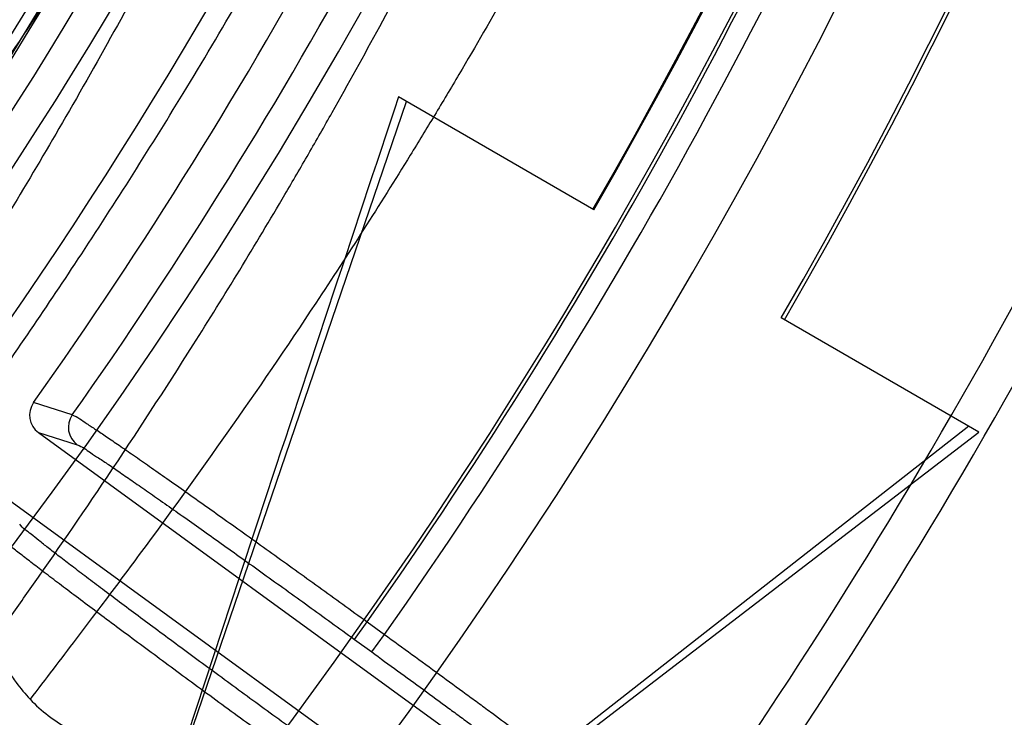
# Model space of a CAD drawing. Header units: millimetres. Extents: x 0 to 297, y 0 to 210.
# Tile 30 of 256: x 147.159 to 147.2409, y 90.9551 to 91.0131. Entities that reach past the tile are written whole.
import ezdxf

# ---------------------------------------------------------------- set-up
doc = ezdxf.new("R2010")
doc.units = ezdxf.units.MM
doc.header["$LTSCALE"] = 16.335
doc.layers.get('0').update_dxf_attribs({"linetype": 'CONTINUOUS'})
for name, color, linetype in [('01_GLOBAL', 7, 'CONTINUOUS'), ('INTFCLR_1', 7, 'CONTINUOUS'), ('INTFCLR_144815', 7, 'CONTINUOUS')]:
    doc.layers.add(name, color=color, linetype=linetype)

msp = doc.modelspace()

# ---------------------------------------------------------------- linework, layer by layer
at = {"color": 7, "linetype": 'Continuous'}
msp.add_circle((147.7028034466, 92.1254639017), 2.28, dxfattribs=at)
at = {"color": 9, "linetype": 'Continuous'}
msp.add_arc((147.7028034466, 92.1254639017), 2.2507792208, 182.9674534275, 267.0325465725, dxfattribs=at)
at = {"layer": '01_GLOBAL', "color": 7, "linetype": 'Continuous'}
msp.add_circle((147.7028034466, 92.1254639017), 2.31, dxfattribs=at)
at = {"layer": 'INTFCLR_1', "color": 6, "linetype": 'Continuous'}
for radius in [0.3620710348, 0.3440948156]:
    msp.add_arc((146.8326356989, 91.21329615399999), radius, 270, 90.00000002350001, dxfattribs=at)
for points, knots in [([(147.0687421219, 91.471296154), (147.0680098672, 91.471296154), (147.0693330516, 91.4687756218), (147.0704693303, 91.467385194), (147.0723263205, 91.4649452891), (147.0746177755, 91.4621855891), (147.0775470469, 91.4586635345), (147.080971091, 91.4545734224), (147.0846437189, 91.4501248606), (147.0882701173, 91.4456544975), (147.0916458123, 91.4413964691), (147.0947448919, 91.4374001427), (147.0975630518, 91.4336830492), (147.100110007, 91.43025113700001), (147.1024035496, 91.4270965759), (147.1044661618, 91.42420581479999), (147.1063189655, 91.42156217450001), (147.1079764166, 91.4191585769), (147.109457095, 91.41697923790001), (147.1107791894, 91.41500612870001), (147.1119635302, 91.41321632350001), (147.1130167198, 91.4116068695), (147.1139517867, 91.4101630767), (147.1147816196, 91.40886997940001), (147.1157213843, 91.40739324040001), (147.1167390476, 91.40577702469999), (147.1179255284, 91.4038688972), (147.1189332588, 91.4022267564), (147.1198501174, 91.4007161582), (147.1206424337, 91.39939950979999), (147.1215180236, 91.39793052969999), (147.1224842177, 91.39629179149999), (147.1235503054, 91.3944610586), (147.1247223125, 91.39242084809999), (147.1260120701, 91.3901411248), (147.1274302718, 91.3875908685), (147.1289898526, 91.38473071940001), (147.1307073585, 91.3815107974), (147.1325944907, 91.3778829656), (147.1346618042, 91.3737915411), (147.1369222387, 91.3691683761), (147.1393944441, 91.3639182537), (147.1420944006, 91.3579264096), (147.1450364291, 91.35104633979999), (147.1482313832, 91.34310189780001), (147.1516877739, 91.333841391), (147.1553587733, 91.32305212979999), (147.1590017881, 91.3110314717), (147.1623609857, 91.29828596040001), (147.1652568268, 91.2853933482), (147.1676651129, 91.27246551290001), (147.1695853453, 91.2595536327), (147.1710275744, 91.24665569), (147.1719965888, 91.2338021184), (147.1725011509, 91.220980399), (147.1725469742, 91.2082107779), (147.1721391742, 91.1954815), (147.171280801, 91.1827942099), (147.1699742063, 91.1701590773), (147.1682169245, 91.1575506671), (147.1660086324, 91.14498581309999), (147.1633383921, 91.13243724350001), (147.1602041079, 91.1199208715), (147.1566465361, 91.10761035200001), (147.1528751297, 91.0961038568), (147.1491593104, 91.0858888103), (147.1457087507, 91.0771645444), (147.1425365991, 91.06966793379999), (147.1396288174, 91.06317715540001), (147.136972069, 91.0575230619), (147.1345472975, 91.05256702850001), (147.1323371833, 91.04820589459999), (147.130325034, 91.04435576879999), (147.1284994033, 91.0409536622), (147.1268466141, 91.0379445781), (147.1253496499, 91.03527438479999), (147.1239936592, 91.03289842), (147.1227647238, 91.03077892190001), (147.1216541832, 91.02889081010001), (147.1206539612, 91.02721139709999), (147.1197533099, 91.02571551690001), (147.1189386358, 91.0243754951), (147.1179864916, 91.0228229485), (147.1170567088, 91.02132445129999), (147.1160957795, 91.01979310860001), (147.1152647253, 91.01847969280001), (147.1143298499, 91.0170161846), (147.1132770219, 91.0153850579), (147.1120898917, 91.0135672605), (147.1107550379, 91.0115487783), (147.109257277, 91.00931589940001), (147.107577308, 91.00685036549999), (147.1056960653, 91.0041348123), (147.1035922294, 91.00115366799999), (147.1012492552, 90.99789872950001), (147.0986446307, 90.99435615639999), (147.095755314, 90.99051364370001), (147.0925736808, 90.9863814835), (147.0890986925, 90.98197223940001), (147.0853575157, 90.9773388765), (147.0815402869, 90.9727029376), (147.0779667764, 90.9684297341), (147.0748968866, 90.9647430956), (147.0724998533, 90.96186262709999), (147.070552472, 90.95931757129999), (147.0693788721, 90.95788398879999), (147.0679949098, 90.955296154), (147.0687421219, 90.955296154)], [0, 0, 0, 0, 0.003860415, 0.007501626, 0.0124785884, 0.0188917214, 0.0268498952, 0.0364677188, 0.0470694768, 0.0572444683, 0.0668187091, 0.0757144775, 0.083905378, 0.09140992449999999, 0.0982451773, 0.1044667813, 0.1101313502, 0.1152642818, 0.1198589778, 0.1240215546, 0.1277856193, 0.1311734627, 0.1341617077, 0.1368541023, 0.1392736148, 0.1433897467, 0.1469230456, 0.1511192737, 0.1535471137, 0.1562389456, 0.1592204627, 0.1625628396, 0.1662680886, 0.1703891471, 0.174967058, 0.1800766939, 0.1857729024, 0.1921414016, 0.1993155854, 0.2073311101, 0.2163077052, 0.2264451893, 0.2379233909, 0.250953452, 0.2658909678, 0.283062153, 0.3030578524, 0.3259639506, 0.3492662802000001, 0.3725305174, 0.3956109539, 0.4185782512, 0.4413347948, 0.4640172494, 0.4865192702, 0.508968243, 0.531324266, 0.5536477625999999, 0.5759939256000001, 0.5982772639, 0.620747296, 0.6432362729, 0.6658996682, 0.68875599, 0.7107777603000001, 0.7297237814, 0.7460531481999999, 0.7602331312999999, 0.7726347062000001, 0.7835467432, 0.793166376, 0.8017211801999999, 0.8093215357, 0.8160683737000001, 0.8220758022, 0.8274205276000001, 0.8322066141, 0.8364980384, 0.8403367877, 0.8437547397, 0.8468031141, 0.8495420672, 0.8520223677, 0.8564046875, 0.8588391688, 0.8615533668, 0.8645986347, 0.8679945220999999, 0.8717882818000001, 0.8760445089, 0.8807522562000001, 0.8859628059, 0.8917731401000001, 0.898168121, 0.9051985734, 0.9129160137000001, 0.9213486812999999, 0.9305434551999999, 0.9404096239, 0.9509435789, 0.961943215, 0.9720502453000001, 0.980371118, 0.9870628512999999, 0.992271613, 0.9960607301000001, 1, 1, 1, 1]), ([(147.0687421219, 90.955296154), (147.0695765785, 90.955296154), (147.0710237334, 90.9562713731), (147.0732486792, 90.95761082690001), (147.0757995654, 90.95946440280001), (147.0789536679, 90.961879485), (147.0827092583, 90.9649629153), (147.0868482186, 90.9685570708), (147.0910477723, 90.97239951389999), (147.0950116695, 90.97619761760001), (147.0986438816, 90.97981660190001), (147.1019501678, 90.98323197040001), (147.1049461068, 90.98642655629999), (147.107653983, 90.9893965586), (147.1100921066, 90.9921410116), (147.1122806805, 90.9946618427), (147.1142479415, 90.99697597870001), (147.1160099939, 90.9990883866), (147.1175861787, 91.0010099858), (147.1189934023, 91.00275234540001), (147.1202530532, 91.0043338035), (147.1213970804, 91.00578808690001), (147.1225240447, 91.0072369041), (147.123724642, 91.00879917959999), (147.1249992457, 91.0104804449), (147.1262604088, 91.01216766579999), (147.1274992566, 91.0138470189), (147.1287882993, 91.0156184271), (147.1302152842, 91.0176089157), (147.131810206, 91.0198711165), (147.1335924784, 91.0224483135), (147.1355808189, 91.0253874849), (147.1377917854, 91.0287373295), (147.140242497, 91.0325578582), (147.1429592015, 91.03693302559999), (147.1459674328, 91.041959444), (147.1492907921, 91.0477551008), (147.1529541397, 91.0544760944), (147.1569786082, 91.0623053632), (147.1613909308, 91.07151686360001), (147.1661049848, 91.08224170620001), (147.1708180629, 91.0941429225), (147.1752249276, 91.1066907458), (147.1791389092, 91.1194098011), (147.1825261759, 91.1321758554), (147.1853979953, 91.1449752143), (147.1877529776, 91.157740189), (147.1896101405, 91.1705054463), (147.1909735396, 91.18321659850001), (147.1918561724, 91.1958938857), (147.1922659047, 91.2085247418), (147.1922092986, 91.2211113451), (147.1916906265, 91.233661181), (147.1907127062, 91.2461662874), (147.1892753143, 91.2586320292), (147.187377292, 91.2710565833), (147.1850186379, 91.28342093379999), (147.1821898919, 91.295752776), (147.1788863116, 91.3080366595), (147.1750915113, 91.32028680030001), (147.1708160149, 91.3324409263), (147.1662306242, 91.344040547), (147.1616300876, 91.3545469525), (147.1573218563, 91.36358934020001), (147.1533932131, 91.3712807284), (147.1498208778, 91.3778828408), (147.1465812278, 91.3835790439), (147.1436479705, 91.3885229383), (147.140997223, 91.39283156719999), (147.1386015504, 91.3966034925), (147.1364409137, 91.39991041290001), (147.1344943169, 91.402817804), (147.1327470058, 91.4053719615), (147.1311776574, 91.40762214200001), (147.1297748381, 91.4096001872), (147.1285161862, 91.41134904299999), (147.1273854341, 91.41289969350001), (147.1263043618, 91.41436455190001), (147.1251805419, 91.41587001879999), (147.1239422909, 91.41750783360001), (147.1226668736, 91.41917138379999), (147.1213873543, 91.4208174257), (147.120091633, 91.4224630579), (147.1186694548, 91.42424419), (147.1170808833, 91.426202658), (147.1153015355, 91.42835870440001), (147.1133143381, 91.4307214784), (147.1110956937, 91.4333033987), (147.1086258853, 91.4361110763), (147.1058792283, 91.4391528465), (147.1028357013, 91.44242739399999), (147.099478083, 91.4459266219), (147.0957850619, 91.44963712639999), (147.0917574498, 91.45352630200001), (147.0874623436, 91.4574873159), (147.0831967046, 91.46121773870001), (147.0792915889, 91.46444551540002), (147.0760051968, 91.4669754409), (147.073359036, 91.4689088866), (147.0710713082, 91.4702912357), (147.0695920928, 91.471296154), (147.0687421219, 91.471296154)], [0, 0, 0, 0, 0.0042187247, 0.0081401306, 0.0133978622, 0.0200459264, 0.0282638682, 0.0379443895, 0.0477615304, 0.05703690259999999, 0.0656973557, 0.0736821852, 0.0810680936, 0.0878383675, 0.0940009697, 0.0996271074, 0.1047154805, 0.1093563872, 0.1135342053, 0.1172803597, 0.1206792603, 0.1237557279, 0.1266349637, 0.1299589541, 0.1337168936, 0.1373013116, 0.1406085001, 0.1442672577, 0.148377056, 0.1529904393, 0.1582606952, 0.164218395, 0.1709303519, 0.1785521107, 0.1871652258, 0.1969659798, 0.2081658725, 0.2209392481, 0.2356613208, 0.2526660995, 0.2725685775, 0.2948769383, 0.3173640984, 0.3397873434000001, 0.3621386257, 0.3841211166, 0.4060891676, 0.4277469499, 0.4493218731, 0.470705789, 0.4919793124, 0.5131981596, 0.5343255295, 0.5554668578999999, 0.5765984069, 0.5977513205, 0.6189954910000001, 0.6402209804, 0.6617015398, 0.6832900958, 0.7050415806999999, 0.7268239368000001, 0.7463339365, 0.7630160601, 0.7774553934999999, 0.7899931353, 0.8009638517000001, 0.8105830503, 0.8190545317, 0.8265380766, 0.8331730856, 0.8390248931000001, 0.8442268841, 0.8488182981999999, 0.8528943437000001, 0.8564866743, 0.8597116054, 0.8625968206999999, 0.8656908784, 0.8692094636, 0.8729771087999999, 0.8762884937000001, 0.879749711, 0.8835661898, 0.8878115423, 0.8924986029, 0.8976989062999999, 0.9034198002, 0.9097088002, 0.9166034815, 0.9241390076, 0.9323094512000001, 0.9411199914, 0.9506041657, 0.9606137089, 0.9706541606, 0.9792553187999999, 0.9862062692, 0.9916647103, 0.9957028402, 1, 1, 1, 1])]:
    msp.add_open_spline(points, degree=3, knots=knots, dxfattribs=at)
at = {"layer": 'INTFCLR_1', "color": 9, "linetype": 'Continuous'}
for points, knots in [([(147.0432510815, 90.95529614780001), (147.0431330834, 90.9552961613), (147.0428441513, 90.9553531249), (147.0428590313, 90.9558725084), (147.043168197, 90.95640686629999), (147.0437027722, 90.9572011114), (147.0445175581, 90.95818962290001), (147.046088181, 90.9599701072), (147.0479460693, 90.9619169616), (147.0500136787, 90.9640475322), (147.0523867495, 90.9664713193), (147.0572874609, 90.9714632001), (147.0632966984, 90.9777061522), (147.0688203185, 90.9837027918), (147.0718101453, 90.9870357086), (147.0735816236, 90.98903946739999), (147.0782783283, 90.99440584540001), (147.0864250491, 91.00418350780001), (147.0977271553, 91.0191807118), (147.106950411, 91.0329268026), (147.1127640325, 91.04248277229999), (147.1154623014, 91.0471180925), (147.1172776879, 91.05029448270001), (147.1222795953, 91.05929630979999), (147.1300362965, 91.0747212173), (147.1375818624, 91.0926999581), (147.1423047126, 91.10589161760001), (147.1445398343, 91.11272452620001), (147.1457809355, 91.1167074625), (147.1488392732, 91.126859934), (147.1533458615, 91.1445526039), (147.157034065, 91.1658702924), (147.1586182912, 91.180009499), (147.159192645, 91.1866486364), (147.1595326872, 91.1911091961), (147.1602764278, 91.2033320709), (147.1604760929, 91.2233285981), (147.1590577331, 91.24325260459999), (147.157582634, 91.2553325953), (147.1569796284, 91.2597183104), (147.1560162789, 91.2662369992), (147.1536199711, 91.28005764), (147.1487661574, 91.30074973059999), (147.1436711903, 91.31683624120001), (147.1408661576, 91.3246635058)], [0, 0, 0, 0, 0.0008731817, 0.001718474, 0.0032338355, 0.0055641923, 0.008732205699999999, 0.0127298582, 0.0231213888, 0.0286463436, 0.0346993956, 0.04822263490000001, 0.0804125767, 0.0988155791, 0.1085508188, 0.1135449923, 0.1186070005, 0.1613231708, 0.2076862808, 0.2575123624, 0.2837454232, 0.2904461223, 0.2972015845, 0.3108183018, 0.3666504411, 0.4248609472, 0.4549769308, 0.4703146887, 0.4780576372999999, 0.4858477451, 0.5487776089, 0.6130123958, 0.6457680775, 0.6540347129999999, 0.6623246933, 0.6788711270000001, 0.74464742, 0.8101273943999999, 0.8265053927, 0.8346996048, 0.8428861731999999, 0.8752668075, 0.9384714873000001, 1, 1, 1, 1]), ([(147.1602071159, 91.10195457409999), (147.1573959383, 91.0944719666), (147.1513353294, 91.0800243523), (147.1425342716, 91.0627525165), (147.1363700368, 91.0521139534), (147.1334825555, 91.0473740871), (147.1315628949, 91.0442837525), (147.1263605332, 91.03614523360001), (147.1176083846, 91.0236321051), (147.1053924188, 91.0083641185), (147.0949921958, 90.9968825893), (147.0876965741, 90.98951940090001), (147.0836469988, 90.9856068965), (147.0779933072, 90.9802985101), (147.0715340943, 90.9746262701), (147.0643214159, 90.9688117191), (147.0594957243, 90.96513597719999), (147.0557195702, 90.9624242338), (147.0529460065, 90.96053748), (147.049824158, 90.9584797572), (147.0467200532, 90.95670600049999), (147.0439979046, 90.9552960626), (147.0432510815, 90.95529614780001)], [0, 0, 0, 0, 0.1254392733, 0.2455954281, 0.3039386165, 0.3183545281, 0.3326935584, 0.3610298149, 0.4699340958, 0.5721292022, 0.6676979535, 0.7128867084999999, 0.7347758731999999, 0.7560605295, 0.8345894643, 0.86959304, 0.9014329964, 0.9297831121, 0.9425142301, 0.954114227, 0.9882800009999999, 1, 1, 1, 1])]:
    msp.add_open_spline(points, degree=3, knots=knots, dxfattribs=at)
at = {"layer": 'INTFCLR_144815', "color": 6, "linetype": 'Continuous'}
for p, q in [((147.1615150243, 90.9194945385), (147.1911702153, 91.0062961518)), ((147.2067586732, 90.9972961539), (147.1905116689, 91.0066763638)), ((147.2387886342, 90.9788036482), (147.2223471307, 90.9882961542)), ((147.2379355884, 90.9792961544), (147.1615150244, 90.9194945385)), ((147.1605580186, 90.9787548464), (147.2127831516, 90.9408110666)), ((147.1647012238, 90.9219878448), (147.2387886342, 90.9788036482)), ((147.2092564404, 90.9359569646), (147.1570313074, 90.97390074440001))]:
    msp.add_line(p, q, dxfattribs=at)
at = {"layer": 'INTFCLR_144815', "color": 9, "linetype": 'Continuous'}
for p, q in [((147.1633741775, 90.980228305), (147.1601458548, 90.9812510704)), ((147.1605580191, 90.9787548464), (147.1637856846, 90.9777368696)), ((147.1868398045, 90.96156366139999), (147.1878976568, 90.9630196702)), ((147.1878976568, 90.9630196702), (147.1893380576, 90.9619731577)), ((147.1868398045, 90.96156366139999), (147.1882802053, 90.9605171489)), ((147.1882802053, 90.9605171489), (147.1893380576, 90.9619731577))]:
    msp.add_line(p, q, dxfattribs=at)
at = {"layer": 'INTFCLR_144815', "color": 6, "linetype": 'Continuous'}
for radius in [0.3828680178, 0.364857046]:
    msp.add_circle((146.8326356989, 91.21329615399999), radius, dxfattribs=at)
for centre, radius, start, end in [((146.8326356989, 91.21329615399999), 0.5278075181, 313.9937911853, 154.5150993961), ((146.8326356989, 91.21329615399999), 0.5098075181, 312.9543589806, 154.5144414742), ((146.8326356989, 91.21329615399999), 0.49294334, 282.2440355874, 71.2863570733), ((146.8326356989, 91.21329615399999), 0.3889523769, 308.490992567, 51.50900743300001), ((146.8326356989, 91.21329615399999), 0.4069633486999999, 316.9838592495, 43.0161407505), ((146.8326356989, 91.21329615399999), 0.3840109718, 313.9992414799, 46.00075850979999), ((146.8326356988, 91.21329615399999), 0.4319145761, 329.9999999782, 359.9999999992), ((146.8326356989, 91.21329615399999), 0.4320000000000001, 329.9999999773, 360), ((146.8326356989, 91.21329615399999), 0.45, 330.0000000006, 360), ((146.8326356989, 91.21329615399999), 0.4503100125, 330.0000000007, 360), ((146.8326356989, 91.21329615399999), 0.4013823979, 324.681947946, 338.3180519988), ((146.8326356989, 91.21329615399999), 0.4695339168, 324.5878227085, 338.4121772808), ((161.4743010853, 86.24858919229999), 15.0554320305, 161.5765175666, 161.8573447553), ((147.1616152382, 90.9802116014), 0.0017999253, 144.7233251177, 234.0302557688), ((147.1648467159, 90.97919177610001), 0.0018007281, 144.858049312, 233.8975530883)]:
    msp.add_arc(centre, radius, start, end, dxfattribs=at)
at = {"layer": 'INTFCLR_144815', "color": 9, "linetype": 'Continuous'}
for centre, radius, start, end in [((146.8326356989, 91.21329615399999), 0.4896672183, 292.4997540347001, 54.0964566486), ((146.8326378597, 91.2132971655), 0.4417306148, 292.4997540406, 54.09645665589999), ((146.8326511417, 91.21329984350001), 0.434262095, 311.2505121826, 48.7494878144), ((146.8326356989, 91.21329615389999), 0.3958087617, 314.0862202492, 45.9137797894), ((146.8326356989, 91.21329615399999), 0.3863437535, 313.8592910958, 46.1407088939), ((146.8326356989, 91.21329615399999), 0.3838160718, 314.0319604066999, 45.9680396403), ((146.8326356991, 91.21329615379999), 0.4046091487, 324.8280604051, 338.1719396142), ((146.8326356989, 91.21329615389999), 0.434568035, 324.835904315, 338.1640956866), ((146.832635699, 91.21329615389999), 0.4363482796, 324.8324936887, 338.1675063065), ((146.8326356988, 91.21329615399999), 0.4663071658, 324.7244769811, 338.2755229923), ((146.8326356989, 91.21329615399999), 0.4997304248, 203.8266800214, 313.0809380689), ((146.8326356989, 91.21329615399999), 0.5057308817, 203.8278898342, 312.5732768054), ((146.8326356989, 91.21329615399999), 0.5237295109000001, 203.8266800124, 319.1799903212)]:
    msp.add_arc(centre, radius, start, end, dxfattribs=at)
at = {"layer": 'INTFCLR_144815', "color": 6, "linetype": 'Continuous'}
for points, knots in [([(147.1000017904, 90.9462962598), (147.099727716, 90.9463012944), (147.0997250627, 90.947357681), (147.1002170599, 90.94794967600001), (147.1006721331, 90.9487732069), (147.1011651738, 90.9495101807), (147.1017516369, 90.9503700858), (147.1024417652, 90.9513349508), (147.1032341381, 90.9524154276), (147.1041312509, 90.9536132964), (147.1051340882, 90.95493337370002), (147.1062444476, 90.95638049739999), (147.1074648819, 90.9579613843), (147.1087976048, 90.9596826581), (147.1102428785, 90.9615490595), (147.1117982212, 90.9635623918), (147.1134596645, 90.96572310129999), (147.1152251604, 90.9680346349), (147.1170968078, 90.9705064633), (147.11907733, 90.97314974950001), (147.1211639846, 90.9759692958), (147.1233499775, 90.9789650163), (147.1256270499, 90.9821351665), (147.1279885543, 90.9854805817), (147.1304260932, 90.98899990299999), (147.1329303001, 90.9926904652), (147.1354909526, 90.99654825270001), (147.1380971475, 91.00056793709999), (147.1407375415, 91.00474302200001), (147.1434005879, 91.00906600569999), (147.1460747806, 91.01352858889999), (147.1487488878, 91.01812191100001), (147.1514121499, 91.02283677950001), (147.1540544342, 91.0276638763), (147.1566663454, 91.03259393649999), (147.1592392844, 91.03761787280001), (147.1617654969, 91.04272691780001), (147.1642380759, 91.04791270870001), (147.1666509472, 91.0531673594), (147.168998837, 91.0584835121), (147.1712772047, 91.06385432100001), (147.1734821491, 91.0692733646), (147.1756107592, 91.0747356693), (147.1776563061, 91.0802251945), (147.179616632, 91.08573554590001), (147.1814926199, 91.0912680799), (147.1832864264, 91.0968296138), (147.1849983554, 91.10242207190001), (147.1866261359, 91.1080385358), (147.1881687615, 91.1136757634), (147.1896244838, 91.11932663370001), (147.1909923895, 91.12498576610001), (147.1922727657, 91.1306521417), (147.1934660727, 91.13632560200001), (147.1945727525, 91.142006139), (147.1955930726, 91.1476931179), (147.1965271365, 91.1533849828), (147.1973750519, 91.1590798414), (147.1981370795, 91.16477654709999), (147.1988135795, 91.17047477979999), (147.1994048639, 91.1761741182), (147.1999112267, 91.1818742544), (147.2003329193, 91.18757477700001), (147.2006701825, 91.19327563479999), (147.2009232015, 91.19897661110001), (147.2010921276, 91.2046777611), (147.2011770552, 91.2103789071), (147.2011780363, 91.2160801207), (147.2010950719, 91.2217812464), (147.2009281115, 91.227482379), (147.2006770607, 91.2331833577), (147.2003417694, 91.23888422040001), (147.1999220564, 91.2445847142), (147.1994176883, 91.2502847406), (147.198828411, 91.25598396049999), (147.1981539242, 91.2616821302), (147.1973939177, 91.26737879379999), (147.1965480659, 91.27307340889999), (147.1956160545, 91.27876523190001), (147.1945975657, 91.2844534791), (147.1934922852, 91.29013729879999), (147.1923000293, 91.2958151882), (147.1910207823, 91.3014850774), (147.1896545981, 91.3071449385), (147.1882014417, 91.31279333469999), (147.1866611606, 91.318429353), (147.1850338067, 91.3240513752), (147.1833198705, 91.329656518), (147.1815202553, 91.3352410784), (147.1796361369, 91.34080113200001), (147.1776688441, 91.34633289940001), (147.1756200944, 91.35183213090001), (147.1734920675, 91.3572940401), (147.1712874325, 91.36271337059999), (147.1690094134, 91.3680843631), (147.1666618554, 91.3734007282), (147.1642492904, 91.378655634), (147.1617769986, 91.38384170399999), (147.1592510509, 91.38895105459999), (147.1566783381, 91.39397535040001), (147.1540666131, 91.39890581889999), (147.1514244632, 91.4037333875), (147.1487612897, 91.4084487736), (147.1460872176, 91.41304266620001), (147.1434130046, 91.4175058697), (147.1407498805, 91.4218295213), (147.1381093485, 91.42600532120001), (147.1355029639, 91.4300257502), (147.1329420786, 91.4338842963), (147.1304375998, 91.43757562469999), (147.1279997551, 91.4410957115), (147.125637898, 91.4444419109), (147.1233603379, 91.44761298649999), (147.1211742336, 91.4506090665), (147.1190855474, 91.4534315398), (147.1170990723, 91.4560828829), (147.1152184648, 91.4585665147), (147.1134463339, 91.4608866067), (147.1117843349, 91.46304792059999), (147.1102333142, 91.4650556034), (147.1087934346, 91.4669150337), (147.1074642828, 91.4686317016), (147.1062450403, 91.4702110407), (147.1051345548, 91.4716583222), (147.1041315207, 91.47297865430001), (147.1032343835, 91.4741765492), (147.1024419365, 91.47525711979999), (147.1017517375, 91.4762220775), (147.1011652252, 91.47708205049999), (147.1006721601, 91.4778190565), (147.1002170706, 91.47864261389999), (147.0997250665, 91.4792346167), (147.0997277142, 91.48029101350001), (147.1000017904, 91.4802960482)], [0, 0, 0, 0, 0.0014101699, 0.0032891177, 0.0045779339, 0.0061083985, 0.0078869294, 0.009919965, 0.0122145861, 0.0147783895, 0.0176190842, 0.0207426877, 0.0241618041, 0.0278931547, 0.0319414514, 0.0363053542, 0.040981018, 0.0459630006, 0.0512683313, 0.0569309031, 0.0629543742, 0.0693130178, 0.0760084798, 0.08303351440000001, 0.0903785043, 0.09803123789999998, 0.105976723, 0.1141977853, 0.122675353, 0.1313888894, 0.140317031, 0.1494380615, 0.1587304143, 0.1681731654, 0.1777462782, 0.187430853, 0.1972092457, 0.2070653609, 0.2169845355, 0.2269535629, 0.2369608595, 0.2469959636, 0.2570491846, 0.2671179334, 0.2771316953, 0.2871355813, 0.2971697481, 0.3071923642, 0.3172217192, 0.3272506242, 0.3372572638, 0.3472396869, 0.357200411, 0.3671408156, 0.3770633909, 0.3869713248, 0.3968625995, 0.4067348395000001, 0.4165894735, 0.4264283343, 0.4362532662, 0.4460650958, 0.4558661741, 0.4656577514, 0.4754424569, 0.4852217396, 0.4949982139, 0.504773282, 0.5145496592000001, 0.5243287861, 0.5341133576, 0.5439047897, 0.5537055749, 0.5635169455, 0.5733411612, 0.5831795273, 0.5930338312, 0.6029053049, 0.6127948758, 0.6227033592, 0.6326318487, 0.6425809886, 0.652548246, 0.6625317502, 0.6725323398, 0.682550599, 0.6925874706, 0.7026400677, 0.7127021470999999, 0.7227700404, 0.7328393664, 0.7429043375, 0.7529583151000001, 0.7629934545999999, 0.7730007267, 0.7829699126, 0.7928892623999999, 0.8027455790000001, 0.8125242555, 0.8222091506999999, 0.8317827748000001, 0.8412261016, 0.8505191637, 0.8596410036, 0.8685700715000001, 0.8772846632, 0.8857633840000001, 0.8939857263, 0.9019325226, 0.9095865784, 0.9169329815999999, 0.9239594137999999, 0.9306564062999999, 0.9370174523, 0.9430388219, 0.9487194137, 0.9540603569, 0.95906494, 0.9637380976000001, 0.9680861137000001, 0.9721162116, 0.9758363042, 0.9792548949, 0.9823802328, 0.9852207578, 0.987784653, 0.9900795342, 0.9921128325, 0.9938914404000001, 0.9954219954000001, 0.9967108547, 0.9985898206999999, 1, 1, 1, 1]), ([(147.108707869, 91.471296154), (147.1084310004, 91.471296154), (147.1084189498, 91.4702306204), (147.1088854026, 91.469620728), (147.1093179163, 91.46878001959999), (147.1097871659, 91.4680264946), (147.1103458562, 91.46714788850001), (147.1110035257, 91.4661621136), (147.1117585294, 91.4650589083), (147.1126129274, 91.4638367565), (147.1135675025, 91.46249093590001), (147.1146233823, 91.46101728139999), (147.1157813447, 91.45941120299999), (147.1170420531, 91.4576679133), (147.1184057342, 91.4557826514), (147.1198723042, 91.4537505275), (147.1214410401, 91.4515669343), (147.1231107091, 91.44922735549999), (147.1248792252, 91.44672784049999), (147.1267437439, 91.4440648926), (147.128700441, 91.44123582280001), (147.130744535, 91.4382387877), (147.1328701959, 91.4350730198), (147.135070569, 91.4317389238), (147.1373378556, 91.42823811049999), (147.1396633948, 91.42457345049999), (147.1420378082, 91.42074904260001), (147.1444511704, 91.4167701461), (147.1468932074, 91.4126430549), (147.1493534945, 91.4083749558), (147.1518216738, 91.4039737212), (147.1542876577, 91.3994476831), (147.1567417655, 91.3948054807), (147.1591748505, 91.3900558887), (147.161578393, 91.3852076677), (147.1639445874, 91.3802693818), (147.1662663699, 91.37524929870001), (147.1685374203, 91.37015531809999), (147.1707521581, 91.3649948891), (147.1729057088, 91.35977497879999), (147.1749938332, 91.35450212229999), (147.1770129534, 91.3491822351), (147.1789599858, 91.3438209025), (147.1808324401, 91.33842298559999), (147.1826281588, 91.332993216), (147.184345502, 91.32753553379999), (147.1859830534, 91.3220538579), (147.1875398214, 91.3165513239), (147.1890149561, 91.31103112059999), (147.1904079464, 91.3054956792), (147.1917183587, 91.299947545), (147.1929460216, 91.2943885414), (147.194090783, 91.288820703), (147.1951526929, 91.2832453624), (147.1961317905, 91.2776640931), (147.1970282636, 91.27207777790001), (147.1978422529, 91.2664876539), (147.198574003, 91.26089430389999), (147.1992237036, 91.2552986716), (147.1997916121, 91.2497010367), (147.2002779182, 91.2441021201), (147.2006828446, 91.23850202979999), (147.201006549, 91.2329013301), (147.2012491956, 91.2272999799), (147.2014108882, 91.22169842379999), (147.2014917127, 91.21609654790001), (147.2014917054, 91.2104947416), (147.2014108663, 91.2048928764), (147.2012491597, 91.1992913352), (147.2010065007, 91.1936900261), (147.2006827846, 91.188089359), (147.20027785, 91.1824893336), (147.1997915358, 91.17689046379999), (147.1992236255, 91.17129292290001), (147.1985739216, 91.1656973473), (147.1978421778, 91.1601041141), (147.197028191, 91.154514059), (147.1961317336, 91.14892787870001), (147.1951526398, 91.1433466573), (147.1940907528, 91.13777145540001), (147.1929459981, 91.1322036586), (147.1917183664, 91.1266447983), (147.1904079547, 91.12109666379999), (147.1890149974, 91.1155613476), (147.1875398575, 91.1100411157), (147.1859831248, 91.10453869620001), (147.1843455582, 91.0990569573), (147.1826282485, 91.09359937), (147.1808325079, 91.0881695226), (147.178960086, 91.0827716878), (147.1770130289, 91.07741027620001), (147.1749939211, 91.07209041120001), (147.1729057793, 91.066817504), (147.1707522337, 91.06159759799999), (147.1685374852, 91.0564371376), (147.1662664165, 91.05134311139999), (147.1639446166, 91.04632298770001), (147.1615784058, 91.0413846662), (147.1591748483, 91.0365364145), (147.1567417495, 91.03178679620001), (147.1542876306, 91.02714457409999), (147.1518216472, 91.0226185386), (147.1493534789, 91.018217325), (147.1468932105, 91.01394925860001), (147.1444511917, 91.0098221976), (147.1420378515, 91.0058433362), (147.1396634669, 91.0020189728), (147.1373379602, 90.9983543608), (147.1350707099, 90.9948536), (147.1328703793, 90.991519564), (147.1307447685, 90.98835386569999), (147.1287007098, 90.9853568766), (147.12674404, 90.982527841), (147.1248795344, 90.9798649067), (147.1231110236, 90.977365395), (147.1214413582, 90.9750258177), (147.1198726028, 90.972842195), (147.1184060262, 90.9708100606), (147.117042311, 90.968924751), (147.1157815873, 90.9671814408), (147.114623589, 90.96557531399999), (147.11356769, 90.964101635), (147.1126130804, 90.9627557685), (147.11175866, 90.9615335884), (147.1110036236, 90.9604303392), (147.1103459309, 90.959444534), (147.1097872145, 90.9585658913), (147.1093179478, 90.95781234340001), (147.1088854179, 90.9569716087), (147.1084189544, 90.95636170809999), (147.1084309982, 90.955296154), (147.108707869, 90.955296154)], [0, 0, 0, 0, 0.0014861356, 0.0034579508, 0.0048068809, 0.0064063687, 0.0082626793, 0.0103820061, 0.0127711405, 0.0154368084, 0.0183865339, 0.0216275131, 0.0251677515, 0.0290144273, 0.0331753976, 0.0376570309, 0.0424661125, 0.0476073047, 0.0530850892, 0.0589012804, 0.0650564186, 0.0715486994, 0.07837362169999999, 0.08552418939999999, 0.0929907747, 0.1007612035, 0.1088208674, 0.1171531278, 0.1257396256, 0.1345607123, 0.143595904, 0.152824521, 0.1622261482, 0.171780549, 0.1814683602, 0.1912713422, 0.2011724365, 0.211155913, 0.2212074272, 0.2313141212, 0.2414644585, 0.2516478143, 0.2618559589, 0.2720801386, 0.2823146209, 0.2925525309, 0.302790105, 0.3130221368, 0.3232464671, 0.333459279, 0.3436597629, 0.3538452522, 0.3640159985, 0.3741700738, 0.3843086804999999, 0.3944307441, 0.4045380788, 0.4146299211, 0.4247087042, 0.434774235, 0.4448292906, 0.4548738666, 0.4649110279, 0.4749410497, 0.4849671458, 0.4949897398, 0.505012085, 0.515034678, 0.5250607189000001, 0.5350907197, 0.5451277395, 0.5551723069, 0.5652271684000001, 0.5752926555, 0.5853711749, 0.5954630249, 0.6055699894, 0.6156920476, 0.6258303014, 0.6359844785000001, 0.6461547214, 0.6563403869, 0.666540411, 0.676753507, 0.6869773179, 0.6972097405, 0.7074468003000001, 0.7176851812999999, 0.7279191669, 0.7381438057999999, 0.7483515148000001, 0.7585352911, 0.7686855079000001, 0.7787921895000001, 0.7888438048, 0.7988273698, 0.8087285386, 0.8185315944, 0.8282194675, 0.8377739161, 0.8471755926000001, 0.8564042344, 0.8654393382, 0.8742603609, 0.8828468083, 0.8911789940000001, 0.8992385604, 0.907008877, 0.9144753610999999, 0.9216258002, 0.9284505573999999, 0.9349426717, 0.941097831, 0.9469139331, 0.9523916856, 0.9575329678, 0.9623419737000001, 0.9668237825, 0.9709847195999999, 0.9748315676, 0.978371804, 0.9816129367, 0.9845626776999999, 0.9872284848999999, 0.9896176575, 0.9917371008, 0.9935934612, 0.9951930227, 0.9965419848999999, 0.9985138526, 1, 1, 1, 1]), ([(147.1774737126, 91.2132961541), (147.1774737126, 91.2097539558), (147.1773695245, 91.2026656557), (147.1769005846, 91.1920349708), (147.1761179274, 91.18140404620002), (147.1750192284, 91.17077369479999), (147.1736022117, 91.16014563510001), (147.1718643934, 91.1495230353), (147.1698022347, 91.13891070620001), (147.1674128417, 91.12831563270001), (147.1646953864, 91.1177473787), (147.161647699, 91.1072202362), (147.1582727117, 91.0967509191), (147.1545735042, 91.0863612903), (147.1505601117, 91.07607903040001), (147.1462460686, 91.0659371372), (147.1416542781, 91.0559767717), (147.1368163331, 91.0462460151), (147.1317748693, 91.0368019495), (147.1265856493, 91.02770706), (147.1213166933, 91.0190281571), (147.1160474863, 91.0108332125), (147.1108644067, 91.0031847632), (147.1058552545, 90.9961342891), (147.1011012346, 90.98971644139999), (147.0966707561, 90.9839448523), (147.0926151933, 90.9788149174), (147.0889666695, 90.97430523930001), (147.0857447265, 90.97038227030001), (147.0829483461, 90.96700405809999), (147.0805785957, 90.96413825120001), (147.0786107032, 90.96171254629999), (147.0770645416, 90.9597884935), (147.075840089, 90.95807503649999), (147.0750404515, 90.9570764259), (147.0742890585, 90.955296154), (147.0748011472, 90.955296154)], [0, 0, 0, 0, 0.0374136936, 0.0748639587, 0.1123780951, 0.1499879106, 0.1877264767, 0.2256114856, 0.2636616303, 0.3018965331, 0.3403130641, 0.3789003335, 0.4176356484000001, 0.4564792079, 0.4953691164, 0.5342020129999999, 0.5728718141, 0.611197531, 0.6489667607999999, 0.6859303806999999, 0.721782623, 0.7561939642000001, 0.788825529, 0.8193610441, 0.8475376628, 0.8731799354, 0.8962089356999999, 0.9166076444, 0.9344457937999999, 0.9498358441, 0.9629038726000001, 0.9737937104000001, 0.9826269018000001, 0.9895233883, 0.9945911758, 1, 1, 1, 1]), ([(147.091447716, 90.9462962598), (147.0911815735, 90.9463010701), (147.0911667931, 90.9473279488), (147.0916656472, 90.94789912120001), (147.0921197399, 90.94869724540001), (147.0926141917, 90.9494115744), (147.0932019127, 90.95024562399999), (147.0938940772, 90.95118182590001), (147.0946890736, 90.95223067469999), (147.0955894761, 90.9533938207), (147.0965963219, 90.95467603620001), (147.0977110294, 90.9560815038), (147.0989347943, 90.95761503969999), (147.1002689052, 90.95928191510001), (147.1017144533, 90.961087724), (147.1032723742, 90.9630384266), (147.1049431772, 90.965140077), (147.1067270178, 90.96739895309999), (147.1086232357, 90.9698210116), (147.1106300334, 90.9724114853), (147.1127439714, 90.9751741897), (147.114959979, 90.9781114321), (147.1172716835, 90.981224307), (147.1196716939, 90.9845129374), (147.1221516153, 90.9879763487), (147.1247019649, 90.9916121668), (147.1273122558, 90.9954165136), (147.1299712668, 90.99938415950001), (147.1326672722, 91.0035086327), (147.1353883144, 91.00778241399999), (147.1381224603, 91.0121971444), (147.1408580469, 91.01674386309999), (147.1435838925, 91.0214132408), (147.1462894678, 91.0261958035), (147.1489650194, 91.0310821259), (147.1516016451, 91.0360629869), (147.1541913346, 91.0411295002), (147.1567269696, 91.0462732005), (147.1592023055, 91.0514861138), (147.1616119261, 91.0567607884), (147.1639511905, 91.0620903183), (147.1662161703, 91.06746834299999), (147.1684036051, 91.07288909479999), (147.1705107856, 91.0783472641), (147.1725355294, 91.0838380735), (147.1744761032, 91.0893572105), (147.1763311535, 91.0949007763), (147.1780996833, 91.1004653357), (147.1797809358, 91.1060476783), (147.1813744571, 91.1116451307), (147.182879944, 91.11725515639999), (147.1842973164, 91.1228757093), (147.1856265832, 91.1285048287), (147.186867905, 91.13414097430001), (147.1880214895, 91.1397826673), (147.1890876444, 91.1454288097), (147.1900666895, 91.1510783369), (147.190958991, 91.15673046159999), (147.1917649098, 91.16238443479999), (147.1924848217, 91.1680397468), (147.1931190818, 91.17369594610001), (147.193668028, 91.1793527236), (147.1941319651, 91.18500982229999), (147.1945111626, 91.1906670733), (147.1948058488, 91.1963243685), (147.195016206, 91.2019816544), (147.1951423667, 91.20763890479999), (147.1951703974, 91.2114105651), (147.1951703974, 91.21329615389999)], [0, 0, 0, 0, 0.0027272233, 0.00637693, 0.0088871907, 0.0118720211, 0.0153444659, 0.0193180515, 0.02380733, 0.0288260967, 0.0343890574, 0.0405101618, 0.0472051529, 0.05449051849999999, 0.0623846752, 0.0709044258, 0.0800682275, 0.08989261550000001, 0.1003941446, 0.1115838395, 0.1234656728, 0.1360350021, 0.1492811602, 0.1631910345, 0.1777467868, 0.1929237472, 0.2086919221, 0.2250163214, 0.241858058, 0.2591751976, 0.2769240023, 0.2950599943, 0.3135389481, 0.3323178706, 0.3513557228, 0.3706138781, 0.3900565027, 0.40965088, 0.4293672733, 0.4491790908, 0.4690627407, 0.4889974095, 0.5089649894, 0.5289504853, 0.5489397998, 0.5689220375, 0.5888883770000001, 0.6088300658, 0.6287418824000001, 0.6486179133, 0.6684555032, 0.6882511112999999, 0.7080041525, 0.7277129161, 0.7473782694, 0.7670001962, 0.7865808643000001, 0.8061213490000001, 0.8256243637, 0.8450923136, 0.8645285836, 0.8839363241, 0.9033192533, 0.9226811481, 0.9420259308, 0.9613578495, 0.9806810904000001, 1, 1, 1, 1]), ([(147.1151168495, 90.9614061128), (147.1143787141, 90.9614189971), (147.1156276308, 90.96387244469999), (147.116525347, 90.9653700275), (147.1180474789, 90.96776425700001), (147.1198782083, 90.97048035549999), (147.1221966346, 90.97386887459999), (147.1249401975, 90.977848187), (147.1280292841, 90.98236300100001), (147.1312345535, 90.9871152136), (147.1343198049, 90.99178727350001), (147.1371505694, 90.9961634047), (147.1397182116, 91.0002232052), (147.1420356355, 91.0039666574), (147.1441247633, 91.0074086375), (147.1459961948, 91.0105523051), (147.1476694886, 91.0134129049), (147.1491620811, 91.0160070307), (147.1505046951, 91.0183764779), (147.1518049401, 91.0207025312), (147.1531218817, 91.0230934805), (147.1544355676, 91.02551742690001), (147.1556509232, 91.02779433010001), (147.1567224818, 91.02983075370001), (147.1576673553, 91.0316486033), (147.1585009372, 91.03326986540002), (147.159275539, 91.0347916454), (147.1600549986, 91.0363391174), (147.1609020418, 91.0380388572), (147.1618385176, 91.03994097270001), (147.1628764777, 91.0420780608), (147.1640270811, 91.0444846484), (147.1653010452, 91.0471973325), (147.1667075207, 91.0502532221), (147.1682609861, 91.0537075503), (147.1699714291, 91.05761502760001), (147.1718524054, 91.0620458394), (147.1739221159, 91.0670961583), (147.1761976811, 91.07288529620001), (147.178691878, 91.0795571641), (147.1814083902, 91.087265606), (147.184351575, 91.09624188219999), (147.1874453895, 91.106564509), (147.1904830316, 91.1178862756), (147.1932633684, 91.1296985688), (147.1956760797, 91.1415848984), (147.1977142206, 91.1535105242), (147.1993786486, 91.1654579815), (147.2006712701, 91.1774335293), (147.2015911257, 91.1894036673), (147.2021405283, 91.2013621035), (147.2022625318, 91.2093226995), (147.2022625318, 91.21329615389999)], [0, 0, 0, 0, 0.0081673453, 0.0154284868, 0.025145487, 0.0374546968, 0.0524606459, 0.0702814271, 0.0910268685, 0.1129482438, 0.1337055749, 0.1529641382, 0.1706077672, 0.186847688, 0.2016713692, 0.2151515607, 0.2273221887, 0.2383348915, 0.2482619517, 0.2574513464, 0.2678158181, 0.2784602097, 0.2879526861, 0.2963692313, 0.3039179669, 0.3106181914, 0.316537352, 0.3228091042, 0.3297871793, 0.3375473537, 0.3462645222, 0.3560710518, 0.3670580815, 0.3794198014, 0.3932872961, 0.4089598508, 0.4266081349, 0.4465389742, 0.4693403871, 0.4954216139, 0.5253358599, 0.5597543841, 0.5999196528, 0.6445403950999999, 0.6894180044, 0.7341505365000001, 0.7787008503, 0.8232446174, 0.8675822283, 0.911936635, 0.9560410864, 1, 1, 1, 1]), ([(147.2199719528, 91.21329615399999), (147.2199719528, 91.20935179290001), (147.2198447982, 91.2014540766), (147.2192718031, 91.18960893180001), (147.2183143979, 91.17776271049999), (147.2169704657, 91.16592406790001), (147.2152370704, 91.15409854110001), (147.2131110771, 91.1422940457), (147.2105896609, 91.13052183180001), (147.2076711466, 91.1187975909), (147.2043559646, 91.10714235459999), (147.2006478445, 91.09558314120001), (147.1965553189, 91.08415415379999), (147.1920936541, 91.0728977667), (147.1872869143, 91.0618653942), (147.182170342, 91.0511178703), (147.176792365, 91.0407250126), (147.1712162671, 91.0307642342), (147.1655201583, 91.0213170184), (147.1597950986, 91.0124640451), (147.1541405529, 91.00427840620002), (147.1486573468, 90.99681863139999), (147.1434400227, 90.99012324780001), (147.1385691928, 90.9842075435), (147.1341071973, 90.9790652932), (147.1300962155, 90.97467040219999), (147.1265604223, 90.9709890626), (147.1235085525, 90.9679671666), (147.1209407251, 90.9655885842), (147.1188462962, 90.9637323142), (147.1170262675, 90.96241322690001), (147.1158306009, 90.9613936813), (147.115116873, 90.96140613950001)], [0, 0, 0, 0, 0.0421285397, 0.08434683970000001, 0.1266414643, 0.1690446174, 0.2115817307, 0.2542734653, 0.2971305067, 0.3401457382, 0.3832945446, 0.4265305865, 0.4697791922, 0.5129300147, 0.5558322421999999, 0.5982870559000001, 0.6400420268, 0.6807938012, 0.7201892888, 0.7578469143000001, 0.7933806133, 0.8264335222, 0.8567170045, 0.8840287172, 0.9082689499, 0.9294277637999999, 0.9475672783, 0.9627965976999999, 0.9752495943, 0.9850650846, 0.9923757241, 1, 1, 1, 1]), ([(147.1633741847, 90.9802283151), (147.1638130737, 90.9800810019), (147.1644232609, 90.97958979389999), (147.1653699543, 90.9789944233), (147.1662647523, 90.97838244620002), (147.1673117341, 90.9776698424), (147.16850168, 90.97684753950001), (147.1698297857, 90.97592398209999), (147.1712811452, 90.974907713), (147.1728431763, 90.9738078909), (147.1745055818, 90.9726319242), (147.1762617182, 90.97138461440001), (147.178095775, 90.97007713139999), (147.1799891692, 90.9687224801), (147.181921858, 90.9673350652), (147.1838862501, 90.96592079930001), (147.185881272, 90.9644804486), (147.1872214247, 90.96351006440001), (147.1878976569, 90.9630196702)], [0, 0, 0, 0, 0.0463501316, 0.0762549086, 0.1124604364, 0.1547254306, 0.2031066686, 0.2572562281, 0.3166888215, 0.3804939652, 0.4485211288, 0.5205593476, 0.5961512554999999, 0.6740274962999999, 0.7536447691, 0.8343452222, 0.9163679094, 1, 1, 1, 1]), ([(147.1804447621, 90.95276164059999), (147.1797577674, 90.95326167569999), (147.1783843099, 90.9542630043), (147.1763332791, 90.9557627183), (147.1743051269, 90.95725003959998), (147.1723285, 90.95870395), (147.1704246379, 90.9601092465), (147.168606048, 90.9614564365), (147.1668766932, 90.9627423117), (147.1652455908, 90.9639601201), (147.1637299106, 90.9650971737), (147.162340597, 90.9661452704), (147.1610855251, 90.9670986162), (147.1599677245, 90.96795310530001), (147.1590000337, 90.9687040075), (147.1581813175, 90.9693370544), (147.1573723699, 90.97001283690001), (147.1567599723, 90.9704171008), (147.1565001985, 90.9707670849)], [0, 0, 0, 0, 0.0850710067, 0.1701730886, 0.254384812, 0.3368747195, 0.4158389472, 0.4912985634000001, 0.5634651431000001, 0.6315967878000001, 0.6950964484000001, 0.7531674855, 0.8058324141, 0.8528978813, 0.8940154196, 0.9285146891, 0.9563626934, 1, 1, 1, 1]), ([(147.1575359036, 90.9624617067), (147.1573582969, 90.96214779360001), (147.1571726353, 90.9613496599), (147.1574437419, 90.960113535), (147.1580072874, 90.9589792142), (147.1588203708, 90.9577841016), (147.1594515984, 90.95702817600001), (147.1598645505, 90.95658788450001)], [0, 0, 0, 0, 0.1621518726, 0.3508982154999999, 0.5584919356, 0.7286135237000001, 1, 1, 1, 1]), ([(147.1598645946, 90.9565878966), (147.1603190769, 90.9560926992), (147.1613572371, 90.9551730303), (147.1630780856, 90.954079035), (147.1648171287, 90.9532488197), (147.1664154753, 90.9526543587), (147.1678241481, 90.9522359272), (147.1690561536, 90.9519404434), (147.1702626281, 90.9517062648), (147.1714297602, 90.95153285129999), (147.1728372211, 90.9513882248), (147.1738035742, 90.95134250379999), (147.174399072, 90.9513374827)], [0, 0, 0, 0, 0.127380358, 0.261131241, 0.385297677, 0.4919007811, 0.5840093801, 0.6636266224, 0.7319115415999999, 0.8168656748, 0.8871407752, 1, 1, 1, 1])]:
    msp.add_open_spline(points, degree=3, knots=knots, dxfattribs=at)
at = {"layer": 'INTFCLR_144815', "color": 9, "linetype": 'Continuous'}
for points, knots in [([(147.1598645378, 91.4700045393), (147.1611410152, 91.46833155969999), (147.1628746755, 91.4660648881), (147.1650763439, 91.4631579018), (147.167026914, 91.4605667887), (147.17080332, 91.4554918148), (147.1765933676, 91.4474662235), (147.1839597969, 91.4366864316), (147.1903352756, 91.4267128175), (147.1948927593, 91.4191597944), (147.1975834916, 91.41455728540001), (147.2017594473, 91.4072545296), (147.2079733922, 91.3957270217), (147.2158788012, 91.3794490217), (147.2214384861, 91.36654391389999), (147.2250066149, 91.3575368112), (147.2273966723, 91.3512803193), (147.2314537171, 91.3400330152), (147.2367312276, 91.3234375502), (147.2421354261, 91.30273368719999), (147.2454005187, 91.286689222), (147.2472384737, 91.275705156), (147.2483828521, 91.2682094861), (147.24961836, 91.2587521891), (147.250582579, 91.2492291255), (147.251189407, 91.2415653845), (147.2519300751, 91.2300779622), (147.2524114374, 91.2128650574), (147.2517200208, 91.18996354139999), (147.2502101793, 91.1728733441), (147.2487951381, 91.16154251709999), (147.247751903, 91.1540669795), (147.2456889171, 91.1412860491), (147.242052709, 91.12351432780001), (147.2366635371, 91.10292640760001), (147.2313969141, 91.08639230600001), (147.2276268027, 91.0759529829), (147.2258400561, 91.07123730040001), (147.22464717, 91.0681467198), (147.2213914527, 91.05993632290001), (147.2158407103, 91.04706163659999), (147.2079514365, 91.03082377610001), (147.2011142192, 91.0181418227), (147.1962528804, 91.0097336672), (147.1935219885, 91.00516075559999), (147.1896285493, 90.9987738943), (147.1839591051, 90.9899045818), (147.1765861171, 90.97911562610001), (147.170791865, 90.9710848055), (147.1670140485, 90.9660083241), (147.1650650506, 90.9634194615), (147.1628679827, 90.9605186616), (147.1611384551, 90.9582574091), (147.1598646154, 90.9565878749)], [0, 0, 0, 0, 0.0113523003, 0.0153945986, 0.0196724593, 0.0288485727, 0.04952051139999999, 0.0730548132, 0.0992747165, 0.1133659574, 0.1206417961, 0.1280352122, 0.1587481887, 0.1912667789, 0.2256293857, 0.2345212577, 0.2435306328, 0.2617592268, 0.2990180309, 0.3374305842, 0.3771409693, 0.3872950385, 0.3975091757, 0.4180450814, 0.4387403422, 0.4491382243, 0.4595166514, 0.5008391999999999, 0.5419727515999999, 0.5830556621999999, 0.5933356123, 0.6035730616, 0.6237732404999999, 0.6631691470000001, 0.7013781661, 0.7385292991, 0.7567366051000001, 0.761249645, 0.7657337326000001, 0.7746080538, 0.8088969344, 0.8413373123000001, 0.8719692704, 0.886598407, 0.893729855, 0.9007025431, 0.926950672, 0.9505051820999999, 0.9711896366, 0.9803691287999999, 0.9846421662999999, 0.9886711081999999, 1, 1, 1, 1]), ([(147.1575360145, 90.96246170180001), (147.1582732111, 90.963496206), (147.1612260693, 90.96766522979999), (147.1666053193, 90.9754773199), (147.1737615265, 90.98644611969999), (147.1792616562, 90.9954566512), (147.1830387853, 91.0019440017), (147.1856897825, 91.00659156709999), (147.1904106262, 91.0151395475), (147.1970490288, 91.0280288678), (147.2047063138, 91.0445242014), (147.2100907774, 91.05759392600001), (147.2132489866, 91.06592744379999), (147.2144067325, 91.06906587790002), (147.2161414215, 91.0738560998), (147.2198027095, 91.08446328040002), (147.2249153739, 91.1012569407), (147.2301452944, 91.1221595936), (147.2336731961, 91.14019748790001), (147.2356748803, 91.153169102), (147.2366873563, 91.1607576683), (147.2380610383, 91.17226283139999), (147.2395396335, 91.18976937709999), (147.2399817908, 91.2053986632), (147.2399818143, 91.2132961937)], [0, 0, 0, 0, 0.0141977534, 0.0570997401, 0.1060018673, 0.1605593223, 0.1750635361, 0.1899029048, 0.2203592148, 0.2841982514, 0.3519009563, 0.42356155, 0.4421237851, 0.4515054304, 0.4609492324, 0.4990648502, 0.5769114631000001, 0.6570654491, 0.7397891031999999, 0.7822307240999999, 0.8037455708, 0.8253529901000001, 0.9117316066, 1, 1, 1, 1]), ([(147.2191648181, 91.198525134), (147.2188805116, 91.1906732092), (147.2178133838, 91.1742982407), (147.2152335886, 91.1538183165), (147.2128657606, 91.14019690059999), (147.2116608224, 91.1339796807), (147.2108314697, 91.1298700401), (147.2084758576, 91.1188510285), (147.2040499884, 91.10136679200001), (147.1981053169, 91.0825423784), (147.1935139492, 91.0698765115), (147.190812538, 91.06287244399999), (147.1867868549, 91.0528345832), (147.1818279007, 91.0415297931), (147.1765385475, 91.0305887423), (147.17352555, 91.024625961), (147.1691588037, 91.0162226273), (147.1626450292, 91.00446974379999), (147.1539154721, 90.9900717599), (147.1468515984, 90.9792381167), (147.1424364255, 90.9727422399), (147.1405352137, 90.9699818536), (147.1393442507, 90.96826075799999), (147.1364348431, 90.96408286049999), (147.1322880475, 90.95821445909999), (147.1284542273, 90.9527627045), (147.1265090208, 90.9497721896), (147.1256594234, 90.9484140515), (147.124932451, 90.947090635), (147.1244422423, 90.9460497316), (147.1243943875, 90.9453848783), (147.1245296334, 90.9452668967)], [0, 0, 0, 0, 0.0858001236, 0.1790833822, 0.2252548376, 0.2367557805, 0.2482389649, 0.2710367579, 0.3598009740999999, 0.445061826, 0.4864888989, 0.5069045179, 0.5270361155, 0.6045890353, 0.6416374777, 0.6597341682, 0.6775421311, 0.7450519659, 0.8064210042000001, 0.8613741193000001, 0.8862623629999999, 0.8921897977, 0.8979757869, 0.909117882, 0.9477859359, 0.9764348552, 0.98192108, 0.9867019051, 0.9940016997, 0.9980401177, 1, 1, 1, 1]), ([(147.1335745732, 90.94914905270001), (147.133439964, 90.9492589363), (147.1334942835, 90.9499218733), (147.1340127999, 90.9509285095), (147.1347661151, 90.95222922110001), (147.1356475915, 90.95355936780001), (147.1376656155, 90.956498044), (147.1416316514, 90.96185359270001), (147.1459165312, 90.9676231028), (147.1489232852, 90.9717335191), (147.150153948, 90.9734269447), (147.1521180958, 90.976142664), (147.1566774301, 90.9825324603), (147.1639708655, 90.9931931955), (147.172985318, 91.0073701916), (147.179715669, 91.018953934), (147.1842275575, 91.0272384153), (147.1873383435, 91.0331128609), (147.192797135, 91.0438883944), (147.1979195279, 91.0550333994), (147.2020790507, 91.0649344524), (147.2048681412, 91.07183813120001), (147.2096069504, 91.0843188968), (147.2157447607, 91.10287540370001), (147.2203183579, 91.1201278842), (147.2227521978, 91.13100133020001), (147.2236087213, 91.1350550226), (147.2248528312, 91.1411861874), (147.2272973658, 91.15461725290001), (147.229720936, 91.1729925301), (147.2308004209, 91.1873002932), (147.2311091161, 91.1932027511)], [0, 0, 0, 0, 0.0019511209, 0.0060578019, 0.0135221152, 0.0184240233, 0.0240553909, 0.0535050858, 0.0932797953, 0.1047395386, 0.110689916, 0.1167852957, 0.1423727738, 0.1988288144, 0.2618001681, 0.3309746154, 0.3492045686, 0.3677228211, 0.4056116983, 0.4848284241, 0.5053718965, 0.5261970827, 0.5684309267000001, 0.6552565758, 0.7455309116, 0.7687000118, 0.7803679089, 0.7920523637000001, 0.8389465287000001, 0.9336333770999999, 1, 1, 1, 1]), ([(147.1637856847, 90.9777368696), (147.1641898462, 90.9776094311), (147.1647475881, 90.9771601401), (147.1656138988, 90.9766192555), (147.1664367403, 90.9760586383), (147.1674060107, 90.97540118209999), (147.1685104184, 90.97463960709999), (147.1697436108, 90.97378322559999), (147.1710964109, 90.97283677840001), (147.1725592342, 90.97180742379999), (147.1741216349, 90.9707023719), (147.1757724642, 90.9695295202), (147.1775001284, 90.9682971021), (147.1792923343, 90.96701387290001), (147.1811359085, 90.96568926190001), (147.1830166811, 90.9643334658), (147.1849224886, 90.9629552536), (147.186198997, 90.9620292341), (147.1868398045, 90.96156366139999)], [0, 0, 0, 0, 0.045134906, 0.0739372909, 0.1093083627, 0.1510065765, 0.1987374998, 0.2521694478, 0.3109194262, 0.3745779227, 0.4426768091, 0.5147396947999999, 0.5902580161, 0.6687028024, 0.749504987, 0.8320378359, 0.9156384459, 1, 1, 1, 1]), ([(147.1815026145, 90.95421764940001), (147.1808612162, 90.9546836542), (147.1795850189, 90.955612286), (147.1776841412, 90.95699980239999), (147.1758127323, 90.9583701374), (147.1739826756, 90.95971458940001), (147.1722078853, 90.961022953), (147.1705016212, 90.96228544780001), (147.1688761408, 90.9634929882), (147.167342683, 90.964637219), (147.165912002, 90.9657101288), (147.1645941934, 90.9667040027), (147.1633990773, 90.96761189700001), (147.1623339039, 90.9684266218), (147.1614094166, 90.9691450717), (147.160622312, 90.9697541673), (147.159841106, 90.9704102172), (147.1592424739, 90.9708013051), (147.1589968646, 90.9711456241)], [0, 0, 0, 0, 0.0844394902, 0.1680988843, 0.2506526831, 0.3314784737, 0.409956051, 0.485490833, 0.5575433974, 0.6256235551, 0.6892699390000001, 0.7480078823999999, 0.8014179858, 0.8491267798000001, 0.8908156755, 0.9261778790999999, 0.9549540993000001, 1, 1, 1, 1]), ([(147.1893380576, 90.9619731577), (147.1908636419, 90.9608667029), (147.193131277, 90.95921683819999), (147.1957615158, 90.9572934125), (147.1972303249, 90.9562164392), (147.1993113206, 90.95468770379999), (147.2016471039, 90.95296371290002), (147.2039144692, 90.95127897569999), (147.2051138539, 90.9503841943), (147.2066854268, 90.9492083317), (147.2081726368, 90.9480878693), (147.2095727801, 90.94702071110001), (147.2103311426, 90.9464376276), (147.2113791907, 90.9456371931), (147.2124043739, 90.944775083), (147.2131526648, 90.94422685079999), (147.2133215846, 90.9439996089)], [0, 0, 0, 0, 0.1886030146, 0.2806470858, 0.3260987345, 0.3708767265, 0.5390619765, 0.6166315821, 0.6535697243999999, 0.6888152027, 0.8130592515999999, 0.8399245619, 0.8649830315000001, 0.9088242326, 0.9716634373, 1, 1, 1, 1]), ([(147.1882802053, 90.9605171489), (147.1897134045, 90.95947586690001), (147.1918435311, 90.9579229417), (147.1943139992, 90.9561121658), (147.1956935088, 90.95509816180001), (147.1976479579, 90.9536587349), (147.1998416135, 90.952035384), (147.2019706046, 90.95044841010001), (147.2030965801, 90.9496053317), (147.2045725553, 90.9484978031), (147.2064782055, 90.9470464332), (147.2086038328, 90.94544025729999), (147.209937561, 90.9443165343), (147.2106409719, 90.9437981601), (147.2107962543, 90.9435816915)], [0, 0, 0, 0, 0.1885917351, 0.2806299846, 0.3260797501, 0.3708553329, 0.5390333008, 0.6165996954, 0.6535366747, 0.6887821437, 0.8130243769, 0.9087902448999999, 0.9716394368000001, 1, 1, 1, 1])]:
    msp.add_open_spline(points, degree=3, knots=knots, dxfattribs=at)

doc.saveas('drawing.dxf')
